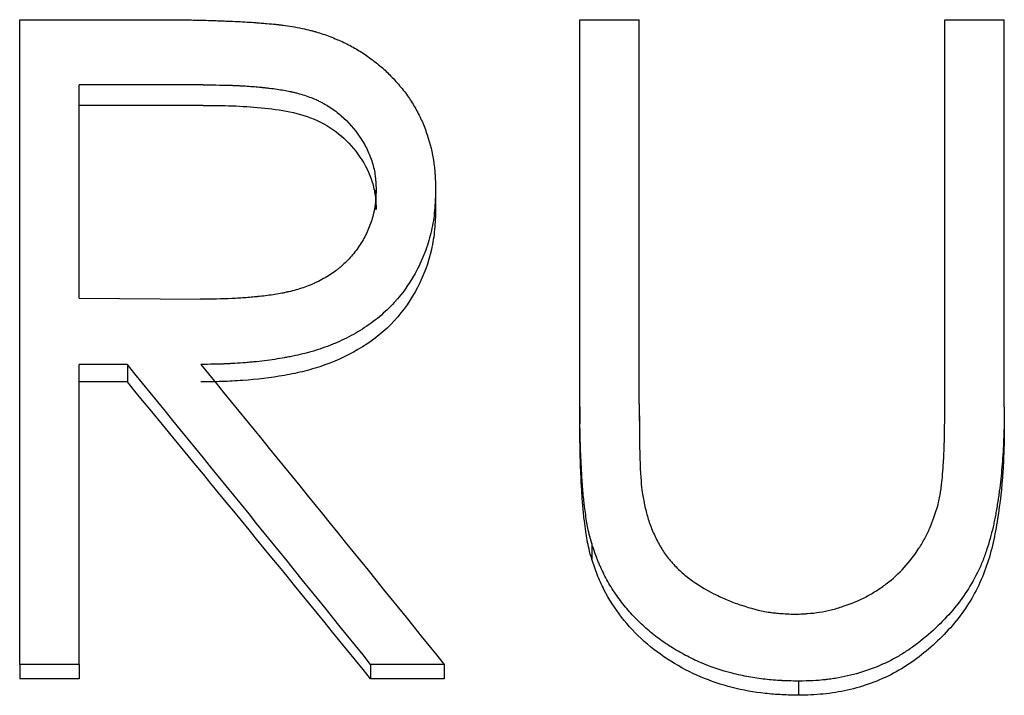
# Model space of a CAD drawing. Header units: millimetres. Extents: x 0 to 594, y 0 to 420.
# Tile 11 of 17: x 189.31 to 196.74, y 227.27 to 232.37. Entities that reach past the tile are written whole.
import ezdxf

# ---------------------------------------------------------------- set-up
doc = ezdxf.new("R2010")
doc.units = ezdxf.units.MM

msp = doc.modelspace()

# ---------------------------------------------------------------- linework, layer by layer
at = {"color": 7, "linetype": 'Continuous', "lineweight": 25}
for p, q in [((189.3069, 232.3719), (190.3075, 232.3719)), ((189.3069, 227.5054), (189.3069, 232.3719)), ((193.5376, 232.3719), (193.9864, 232.3719)), ((193.5376, 229.4501), (193.5376, 232.3719)), ((193.9864, 229.4736), (193.9864, 232.3719)), ((196.2941, 229.4736), (196.2941, 232.3719)), ((196.2941, 232.3719), (196.7428, 232.3719)), ((196.7428, 229.4501), (196.7428, 232.3719)), ((190.6931, 231.8799), (189.7556, 231.8799)), ((189.7556, 230.2689), (189.7556, 231.8799)), ((190.6931, 231.7251), (189.7556, 231.7251)), ((191.9992, 230.94), (191.9992, 231.0863)), ((192.4479, 231.0854), (192.4479, 230.939)), ((189.7556, 230.2689), (190.6711, 230.2621)), ((190.1202, 229.7697), (189.7556, 229.7697)), ((189.7556, 227.5054), (189.7556, 229.7697)), ((190.1202, 229.7697), (190.1202, 229.6376)), ((190.1202, 229.6376), (189.7556, 229.6376)), ((193.9864, 229.4736), (193.9864, 229.3446)), ((193.5376, 229.4501), (193.5376, 229.3214)), ((196.7428, 229.4501), (196.7428, 229.3214)), ((193.6268, 228.4179), (193.6268, 228.3002)), ((189.7556, 227.5054), (189.3069, 227.5054)), ((189.3069, 227.5054), (189.3069, 227.3976)), ((189.7556, 227.5054), (189.7556, 227.3976)), ((191.9571, 227.5054), (191.9571, 227.3976)), ((192.512, 227.5054), (191.9571, 227.5054)), ((192.512, 227.5054), (192.512, 227.3976)), ((189.7556, 227.3976), (189.3069, 227.3976)), ((192.512, 227.3976), (191.9571, 227.3976)), ((195.1893, 227.3789), (195.1893, 227.2724))]:
    msp.add_line(p, q, dxfattribs=at)
for points, knots in [([(190.3075, 232.3719), (190.3729, 232.3717), (190.4292, 232.3715), (190.5003, 232.371), (190.5217, 232.3708), (190.5504, 232.3706), (190.5595, 232.3705), (190.5722, 232.3703), (190.5762, 232.3703), (190.5841, 232.3702), (190.5874, 232.3701), (190.6257, 232.3696), (190.6664, 232.3687), (190.7374, 232.3666), (190.7627, 232.3657), (190.8032, 232.3644), (190.8171, 232.3639), (190.8386, 232.3631), (190.8458, 232.3628), (190.8606, 232.3622), (190.8689, 232.3619), (190.929, 232.3596), (190.9786, 232.3572), (191.0472, 232.3531), (191.0691, 232.3516), (191.0953, 232.3497), (191.0995, 232.3494), (191.1148, 232.3482), (191.1223, 232.3476), (191.1441, 232.3459), (191.1579, 232.3447), (191.197, 232.3414), (191.2199, 232.3393), (191.2497, 232.3363), (191.2589, 232.3354), (191.2757, 232.3335), (191.2863, 232.3323), (191.3389, 232.3253), (191.3867, 232.3173), (191.4403, 232.3067)], [0, 0, 0, 0, 0.125, 0.125, 0.1875, 0.1875, 0.21875, 0.21875, 0.234375, 0.234375, 0.25, 0.25, 0.375, 0.375, 0.4375, 0.4375, 0.46875, 0.46875, 0.484375, 0.484375, 0.5, 0.5, 0.625, 0.625, 0.6875, 0.6875, 0.703125, 0.703125, 0.71875, 0.71875, 0.75, 0.75, 0.8125, 0.8125, 0.84375, 0.84375, 0.875, 0.875, 1, 1, 1, 1]), ([(191.4403, 232.3067), (191.464, 232.3011), (191.4847, 232.296), (191.5113, 232.2893), (191.5194, 232.2872), (191.5305, 232.2842), (191.5339, 232.2833), (191.5389, 232.2819), (191.5405, 232.2814), (191.5436, 232.2805), (191.5446, 232.2803), (191.5792, 232.2703), (191.6142, 232.2584), (191.6864, 232.2308), (191.7208, 232.2162), (191.7865, 232.1851), (191.817, 232.1691), (191.8775, 232.1336), (191.9076, 232.1142), (191.967, 232.0721), (191.9973, 232.0487), (192.0395, 232.0134), (192.053, 232.0016), (192.0787, 231.978), (192.0905, 231.9667), (192.1252, 231.9317), (192.1505, 231.9039), (192.2016, 231.8437), (192.2238, 231.8151), (192.2616, 231.761), (192.2805, 231.7308), (192.307, 231.6834), (192.3155, 231.6675), (192.3308, 231.6368), (192.3382, 231.621), (192.3524, 231.5888), (192.3591, 231.5723), (192.3721, 231.5386), (192.3786, 231.5204), (192.4065, 231.4369), (192.4228, 231.3683), (192.4361, 231.2794), (192.4383, 231.2617), (192.4411, 231.2353), (192.4419, 231.2265), (192.443, 231.2134), (192.4434, 231.209), (192.4438, 231.2025), (192.444, 231.2003), (192.4443, 231.1959), (192.4444, 231.1931), (192.446, 231.168), (192.4471, 231.1326), (192.4479, 231.0854)], [0, 0, 0, 0, 0.03125, 0.03125, 0.046875, 0.046875, 0.054688, 0.054688, 0.058594, 0.058594, 0.0625, 0.0625, 0.125, 0.125, 0.1875, 0.1875, 0.25, 0.25, 0.3125, 0.3125, 0.375, 0.375, 0.40625, 0.40625, 0.4375, 0.4375, 0.5, 0.5, 0.5625, 0.5625, 0.625, 0.625, 0.65625, 0.65625, 0.6875, 0.6875, 0.71875, 0.71875, 0.75, 0.75, 0.875, 0.875, 0.90625, 0.90625, 0.921875, 0.921875, 0.929688, 0.929688, 0.933594, 0.933594, 0.9375, 0.9375, 1, 1, 1, 1]), ([(190.6931, 231.8799), (190.7847, 231.8797), (190.8577, 231.8786), (190.9138, 231.8765), (190.917, 231.8764), (190.9218, 231.8762), (190.9243, 231.8761), (190.9315, 231.8758), (190.9363, 231.8756), (190.9507, 231.8749), (190.9602, 231.8745), (190.9885, 231.873), (191.007, 231.8719), (191.0617, 231.8683), (191.0968, 231.8654), (191.1327, 231.8618), (191.1361, 231.8615), (191.1415, 231.8609), (191.1442, 231.8606), (191.1522, 231.8598), (191.1575, 231.8592), (191.1733, 231.8575), (191.1835, 231.8563), (191.2135, 231.8527), (191.2325, 231.8502), (191.2866, 231.8424), (191.3188, 231.8367), (191.3489, 231.8303), (191.3521, 231.8296), (191.357, 231.8285), (191.3595, 231.8279), (191.3668, 231.8263), (191.3717, 231.8252), (191.3861, 231.8217), (191.3956, 231.8193), (191.4234, 231.812), (191.4414, 231.8067), (191.4932, 231.79), (191.5251, 231.7776), (191.5617, 231.7605), (191.5708, 231.7561), (191.5869, 231.7479), (191.5949, 231.7436), (191.6185, 231.7305), (191.6339, 231.7213), (191.6792, 231.692), (191.7079, 231.6705), (191.7898, 231.5996), (191.8361, 231.5469), (191.8971, 231.4557), (191.9155, 231.4237), (191.9463, 231.3601), (191.959, 231.3279), (191.9742, 231.2789), (191.9789, 231.2609), (191.9864, 231.2264), (191.9894, 231.2092), (191.9919, 231.1897), (191.992, 231.1889), (191.9923, 231.1858), (191.9925, 231.1842), (191.9931, 231.1793), (191.9934, 231.1758), (191.9944, 231.1649), (191.9951, 231.1568), (191.997, 231.1304), (191.9981, 231.1099), (191.9992, 231.0863)], [0, 0, 0, 0, 0.125, 0.125, 0.128906, 0.128906, 0.132812, 0.132812, 0.140625, 0.140625, 0.15625, 0.15625, 0.1875, 0.1875, 0.25, 0.25, 0.253906, 0.253906, 0.257812, 0.257812, 0.265625, 0.265625, 0.28125, 0.28125, 0.3125, 0.3125, 0.375, 0.375, 0.378906, 0.378906, 0.382812, 0.382812, 0.390625, 0.390625, 0.40625, 0.40625, 0.4375, 0.4375, 0.5, 0.5, 0.515625, 0.515625, 0.53125, 0.53125, 0.5625, 0.5625, 0.625, 0.625, 0.75, 0.75, 0.8125, 0.8125, 0.875, 0.875, 0.90625, 0.90625, 0.9375, 0.9375, 0.941406, 0.941406, 0.945312, 0.945312, 0.953125, 0.953125, 0.96875, 0.96875, 1, 1, 1, 1]), ([(190.6931, 231.7251), (190.7661, 231.7247), (190.9122, 231.7239), (191.1308, 231.7094), (191.348, 231.6822), (191.5587, 231.6197), (191.7423, 231.5014), (191.8843, 231.3405), (191.9644, 231.1816), (191.9946, 231.0447), (191.9977, 230.9749), (191.9992, 230.94)], [0, 0, 0, 0, 0.1251991, 0.250384, 0.3755219, 0.5004402, 0.6250109, 0.7500905, 0.8748831, 0.9374138, 1, 1, 1, 1]), ([(191.9992, 231.0863), (191.9972, 231.0382), (191.9947, 231.0023), (191.9915, 230.977), (191.9911, 230.9741), (191.9905, 230.9698), (191.9902, 230.9676), (191.9893, 230.9611), (191.9886, 230.9568), (191.9864, 230.9437), (191.9847, 230.9349), (191.9791, 230.9084), (191.9745, 230.8906), (191.9586, 230.8364), (191.9459, 230.8027), (191.9157, 230.7369), (191.8983, 230.7054), (191.8688, 230.6601), (191.8579, 230.6445), (191.8357, 230.6151), (191.8242, 230.6009), (191.7883, 230.5595), (191.7626, 230.5337), (191.7282, 230.5036), (191.7221, 230.4985), (191.7086, 230.4877), (191.7017, 230.4823), (191.6804, 230.4665), (191.6656, 230.4562), (191.6191, 230.4264), (191.5853, 230.4078), (191.5398, 230.3861), (191.5326, 230.3828), (191.5161, 230.3755), (191.5078, 230.372), (191.4825, 230.3616), (191.4653, 230.3552), (191.4127, 230.3372), (191.3762, 230.3268), (191.3337, 230.3172), (191.3302, 230.3164), (191.3219, 230.3146), (191.3177, 230.3137), (191.305, 230.311), (191.2964, 230.3093), (191.2703, 230.3043), (191.2524, 230.3011), (191.1973, 230.2922), (191.1585, 230.2871), (191.1127, 230.2822), (191.1097, 230.2819), (191.1016, 230.281), (191.0975, 230.2806), (191.0852, 230.2794), (191.077, 230.2786), (191.0519, 230.2764), (191.0349, 230.275), (190.9828, 230.2711), (190.9468, 230.2689), (190.8352, 230.2638), (190.7556, 230.2621), (190.6711, 230.2621)], [0, 0, 0, 0, 0.0625, 0.0625, 0.066406, 0.066406, 0.070312, 0.070312, 0.078125, 0.078125, 0.09375, 0.09375, 0.125, 0.125, 0.1875, 0.1875, 0.25, 0.25, 0.28125, 0.28125, 0.3125, 0.3125, 0.375, 0.375, 0.390625, 0.390625, 0.40625, 0.40625, 0.4375, 0.4375, 0.5, 0.5, 0.515625, 0.515625, 0.53125, 0.53125, 0.5625, 0.5625, 0.625, 0.625, 0.632812, 0.632812, 0.640625, 0.640625, 0.65625, 0.65625, 0.6875, 0.6875, 0.75, 0.75, 0.757812, 0.757812, 0.765625, 0.765625, 0.78125, 0.78125, 0.8125, 0.8125, 0.875, 0.875, 1, 1, 1, 1]), ([(192.4479, 231.0854), (192.4468, 231.0513), (192.4456, 231.0215), (192.4436, 230.9833), (192.4429, 230.9716), (192.4419, 230.9556), (192.4415, 230.9506), (192.441, 230.9434), (192.4408, 230.9411), (192.4405, 230.9377), (192.4404, 230.9366), (192.4402, 230.9344), (192.4402, 230.9339), (192.4355, 230.881), (192.4278, 230.8312), (192.405, 230.7302), (192.3906, 230.6808), (192.3557, 230.5843), (192.3357, 230.5382), (192.2638, 230.3976), (192.2051, 230.3128), (192.1009, 230.1992), (192.0635, 230.1635), (192.0034, 230.1135), (191.9827, 230.0974), (191.9399, 230.0662), (191.9172, 230.0508), (191.851, 230.0088), (191.8053, 229.9833), (191.7346, 229.9489), (191.7106, 229.9381), (191.6741, 229.9228), (191.6618, 229.9179), (191.6371, 229.9084), (191.6256, 229.9041), (191.5852, 229.8897), (191.5591, 229.8811), (191.5213, 229.8695), (191.5089, 229.8658), (191.4846, 229.859), (191.4721, 229.8557), (191.4387, 229.8474), (191.4147, 229.8419), (191.376, 229.8337), (191.3626, 229.8309), (191.3419, 229.8269), (191.3349, 229.8255), (191.3242, 229.8235), (191.3207, 229.8229), (191.3134, 229.8215), (191.3091, 229.8207), (191.2586, 229.8115), (191.2087, 229.804), (191.1301, 229.7942), (191.1033, 229.7913), (191.0622, 229.7872), (191.0483, 229.786), (191.0203, 229.7835), (191.005, 229.7823), (190.9653, 229.7793), (190.9389, 229.7776), (190.8993, 229.7755), (190.8861, 229.7748), (190.8664, 229.7739), (190.8598, 229.7737), (190.85, 229.7733), (190.8467, 229.7732), (190.8401, 229.7729), (190.8357, 229.7728), (190.7985, 229.7715), (190.7457, 229.7706), (190.6751, 229.7697)], [0, 0, 0, 0, 0.03125, 0.03125, 0.046875, 0.046875, 0.054688, 0.054688, 0.058594, 0.058594, 0.060547, 0.060547, 0.0625, 0.0625, 0.125, 0.125, 0.1875, 0.1875, 0.25, 0.25, 0.375, 0.375, 0.4375, 0.4375, 0.46875, 0.46875, 0.5, 0.5, 0.5625, 0.5625, 0.59375, 0.59375, 0.609375, 0.609375, 0.625, 0.625, 0.65625, 0.65625, 0.671875, 0.671875, 0.6875, 0.6875, 0.71875, 0.71875, 0.734375, 0.734375, 0.742188, 0.742188, 0.746094, 0.746094, 0.75, 0.75, 0.8125, 0.8125, 0.84375, 0.84375, 0.859375, 0.859375, 0.875, 0.875, 0.90625, 0.90625, 0.921875, 0.921875, 0.929688, 0.929688, 0.933594, 0.933594, 0.9375, 0.9375, 1, 1, 1, 1]), ([(192.4479, 230.939), (192.4463, 230.8885), (192.4432, 230.7874), (192.4119, 230.587), (192.3237, 230.3461), (192.1466, 230.0901), (191.9022, 229.8912), (191.6633, 229.7785), (191.4616, 229.7175), (191.2547, 229.6755), (191.0446, 229.6507), (190.8336, 229.6394), (190.7279, 229.6382), (190.6751, 229.6376)], [0, 0, 0, 0, 0.062585, 0.125133, 0.250008, 0.374607, 0.499643, 0.624544, 0.687112, 0.749694, 0.87482, 0.937408, 1, 1, 1, 1]), ([(196.243, 228.7138), (196.2474, 228.7316), (196.2512, 228.7483), (196.2559, 228.7717), (196.2573, 228.7792), (196.2592, 228.7901), (196.2598, 228.7937), (196.2609, 228.8007), (196.2613, 228.8035), (196.2641, 228.8234), (196.2662, 228.8393), (196.2691, 228.863), (196.27, 228.8709), (196.2714, 228.8827), (196.2718, 228.8866), (196.2726, 228.8945), (196.2731, 228.8992), (196.276, 228.9273), (196.2784, 228.9557), (196.2817, 229.0033), (196.2828, 229.02), (196.2843, 229.0463), (196.2848, 229.0553), (196.2856, 229.0691), (196.2858, 229.0737), (196.2862, 229.0808), (196.2863, 229.0831), (196.2865, 229.0867), (196.2866, 229.0879), (196.2867, 229.0903), (196.2868, 229.0921), (196.2906, 229.1684), (196.293, 229.2955), (196.2941, 229.4736)], [0, 0, 0, 0, 0.0625, 0.0625, 0.09375, 0.09375, 0.109375, 0.109375, 0.125, 0.125, 0.1875, 0.1875, 0.21875, 0.21875, 0.234375, 0.234375, 0.25, 0.25, 0.375, 0.375, 0.4375, 0.4375, 0.46875, 0.46875, 0.484375, 0.484375, 0.492188, 0.492188, 0.496094, 0.496094, 0.5, 0.5, 1, 1, 1, 1]), ([(193.6268, 228.4179), (193.6129, 228.467), (193.6024, 228.5101), (193.5916, 228.5657), (193.5888, 228.5825), (193.5827, 228.6223), (193.5797, 228.644), (193.575, 228.6794), (193.5735, 228.6917), (193.5704, 228.7171), (193.5693, 228.7261), (193.5658, 228.7573), (193.5637, 228.7785), (193.5578, 228.8427), (193.5545, 228.8864), (193.5495, 228.9771), (193.5473, 229.0213), (193.5444, 229.0861), (193.5435, 229.1075), (193.5424, 229.1391), (193.542, 229.1496), (193.5414, 229.1652), (193.5413, 229.1704), (193.5409, 229.1807), (193.5407, 229.187), (193.5386, 229.2559), (193.5376, 229.3423), (193.5376, 229.4501)], [0, 0, 0, 0, 0.125, 0.125, 0.1875, 0.1875, 0.25, 0.25, 0.28125, 0.28125, 0.3125, 0.3125, 0.375, 0.375, 0.5, 0.5, 0.625, 0.625, 0.6875, 0.6875, 0.71875, 0.71875, 0.734375, 0.734375, 0.75, 0.75, 1, 1, 1, 1]), ([(196.7428, 229.4501), (196.7425, 229.4101), (196.7422, 229.3749), (196.7415, 229.3294), (196.7413, 229.3155), (196.7409, 229.2964), (196.7408, 229.2904), (196.7405, 229.2818), (196.7405, 229.279), (196.7404, 229.2749), (196.7403, 229.2735), (196.7403, 229.2709), (196.7402, 229.2702), (196.7385, 229.2086), (196.7356, 229.1482), (196.7277, 229.0248), (196.7224, 228.9637), (196.7125, 228.8731), (196.7088, 228.8431), (196.7029, 228.7983), (196.7008, 228.7834), (196.6976, 228.7611), (196.6965, 228.7537), (196.6948, 228.7426), (196.6943, 228.7389), (196.6932, 228.7315), (196.6927, 228.7283), (196.6867, 228.6902), (196.6812, 228.6583), (196.6727, 228.6134), (196.6699, 228.599), (196.6655, 228.578), (196.664, 228.5712), (196.6611, 228.5577), (196.6598, 228.5522), (196.6441, 228.4842), (196.6279, 228.4258), (196.5998, 228.3396), (196.5893, 228.3111), (196.5719, 228.2687), (196.5659, 228.2547), (196.5532, 228.2267), (196.5469, 228.2134), (196.5108, 228.1407), (196.4804, 228.0881), (196.4151, 227.9916), (196.3786, 227.9444), (196.2979, 227.852), (196.2532, 227.8064), (196.158, 227.7188), (196.1092, 227.679), (196.0342, 227.625), (196.009, 227.6081), (195.9578, 227.576), (195.9326, 227.5613), (195.8521, 227.5181), (195.7963, 227.493), (195.6805, 227.4501), (195.6197, 227.4322), (195.5278, 227.4113), (195.4972, 227.4054), (195.4514, 227.3979), (195.4361, 227.3956), (195.4132, 227.3926), (195.4056, 227.3916), (195.3941, 227.3903), (195.3903, 227.3899), (195.3827, 227.389), (195.3778, 227.3885), (195.3315, 227.3839), (195.2696, 227.3807), (195.1893, 227.3789)], [0, 0, 0, 0, 0.03125, 0.03125, 0.046875, 0.046875, 0.054688, 0.054688, 0.058594, 0.058594, 0.060547, 0.060547, 0.0625, 0.0625, 0.125, 0.125, 0.1875, 0.1875, 0.21875, 0.21875, 0.234375, 0.234375, 0.242188, 0.242188, 0.246094, 0.246094, 0.25, 0.25, 0.28125, 0.28125, 0.296875, 0.296875, 0.304688, 0.304688, 0.3125, 0.3125, 0.375, 0.375, 0.40625, 0.40625, 0.421875, 0.421875, 0.4375, 0.4375, 0.5, 0.5, 0.5625, 0.5625, 0.625, 0.625, 0.6875, 0.6875, 0.71875, 0.71875, 0.75, 0.75, 0.8125, 0.8125, 0.875, 0.875, 0.90625, 0.90625, 0.921875, 0.921875, 0.929688, 0.929688, 0.933594, 0.933594, 0.9375, 0.9375, 1, 1, 1, 1]), ([(193.6268, 228.3002), (193.6197, 228.3258), (193.6066, 228.3732), (193.5918, 228.4425), (193.581, 228.5132), (193.5699, 228.5975), (193.5593, 228.6978), (193.5512, 228.8149), (193.5453, 228.9378), (193.5383, 229.1088), (193.5379, 229.2359), (193.5376, 229.3214)], [0, 0, 0, 0, 0.077038, 0.142905, 0.206047, 0.285462, 0.390505, 0.499978, 0.627975, 0.749995, 1, 1, 1, 1]), ([(196.7428, 229.3214), (196.7423, 229.2614), (196.7414, 229.1415), (196.73, 228.9017), (196.7045, 228.6622), (196.6606, 228.4251), (196.6128, 228.2502), (196.5435, 228.0818), (196.4206, 227.8715), (196.2143, 227.643), (195.9148, 227.4231), (195.6202, 227.3177), (195.3754, 227.2775), (195.2513, 227.2741), (195.1893, 227.2724)], [0, 0, 0, 0, 0.062578, 0.125154, 0.250267, 0.312832, 0.375392, 0.437909, 0.500439, 0.625315, 0.750144, 0.8749, 0.937439, 1, 1, 1, 1]), ([(194.0064, 228.8228), (194.01, 228.8006), (194.0132, 228.7812), (194.0175, 228.7563), (194.0188, 228.7487), (194.0207, 228.7383), (194.0213, 228.735), (194.0222, 228.7303), (194.0225, 228.7288), (194.023, 228.7259), (194.0231, 228.7253), (194.0304, 228.688), (194.038, 228.6559), (194.056, 228.5931), (194.0669, 228.5617), (194.0858, 228.5146), (194.0926, 228.4989), (194.107, 228.4676), (194.1142, 228.4528), (194.1398, 228.4033), (194.1573, 228.3738), (194.193, 228.3216), (194.2134, 228.2958), (194.2605, 228.2437), (194.2852, 228.2194), (194.3365, 228.1744), (194.364, 228.1529), (194.4465, 228.0955), (194.5051, 228.061), (194.5986, 228.0149), (194.6306, 228.0005), (194.6937, 227.9746), (194.7259, 227.9627), (194.824, 227.9302), (194.8946, 227.9119), (194.9682, 227.8997), (194.9763, 227.8984), (194.9925, 227.8961), (194.9973, 227.8955), (195.017, 227.8932), (195.0317, 227.8918), (195.0805, 227.8881), (195.1192, 227.8861), (195.1643, 227.8847)], [0, 0, 0, 0, 0.03125, 0.03125, 0.046875, 0.046875, 0.054688, 0.054688, 0.058594, 0.058594, 0.0625, 0.0625, 0.125, 0.125, 0.1875, 0.1875, 0.21875, 0.21875, 0.25, 0.25, 0.3125, 0.3125, 0.375, 0.375, 0.4375, 0.4375, 0.5, 0.5, 0.625, 0.625, 0.6875, 0.6875, 0.75, 0.75, 0.875, 0.875, 0.890625, 0.890625, 0.90625, 0.90625, 0.9375, 0.9375, 1, 1, 1, 1]), ([(195.1643, 227.8847), (195.1847, 227.8855), (195.2026, 227.8862), (195.2257, 227.8873), (195.2327, 227.8877), (195.2423, 227.8883), (195.2454, 227.8884), (195.2497, 227.8887), (195.2511, 227.8888), (195.2539, 227.889), (195.2545, 227.889), (195.2882, 227.8914), (195.3199, 227.895), (195.3765, 227.9039), (195.4055, 227.9098), (195.4502, 227.9209), (195.4653, 227.925), (195.4958, 227.9339), (195.5119, 227.939), (195.5874, 227.9641), (195.6447, 227.9883), (195.7258, 228.0308), (195.7521, 228.0459), (195.803, 228.0783), (195.8272, 228.0951), (195.9493, 228.1885), (196.032, 228.2786), (196.1148, 228.4075), (196.1301, 228.4337), (196.1514, 228.4739), (196.1582, 228.4874), (196.168, 228.5079), (196.1711, 228.5148), (196.1758, 228.5251), (196.1773, 228.5286), (196.1796, 228.5337), (196.1804, 228.5355), (196.1819, 228.5389), (196.1828, 228.5412), (196.2, 228.5816), (196.2199, 228.6388), (196.243, 228.7138)], [0, 0, 0, 0, 0.03125, 0.03125, 0.046875, 0.046875, 0.054688, 0.054688, 0.058594, 0.058594, 0.0625, 0.0625, 0.125, 0.125, 0.1875, 0.1875, 0.21875, 0.21875, 0.25, 0.25, 0.375, 0.375, 0.4375, 0.4375, 0.5, 0.5, 0.75, 0.75, 0.8125, 0.8125, 0.84375, 0.84375, 0.859375, 0.859375, 0.867188, 0.867188, 0.871094, 0.871094, 0.875, 0.875, 1, 1, 1, 1]), ([(195.1893, 227.3789), (195.1612, 227.3795), (195.1366, 227.3802), (195.1049, 227.3812), (195.0952, 227.3815), (195.082, 227.382), (195.0778, 227.3822), (195.0719, 227.3824), (195.0699, 227.3825), (195.0662, 227.3827), (195.0654, 227.3827), (195.0185, 227.385), (194.977, 227.3883), (194.8955, 227.3977), (194.8544, 227.4039), (194.7921, 227.4153), (194.7713, 227.4195), (194.7294, 227.4287), (194.7076, 227.4338), (194.6059, 227.4594), (194.5267, 227.4862), (194.4111, 227.536), (194.373, 227.5542), (194.298, 227.5938), (194.26, 227.6159), (194.189, 227.6606), (194.1545, 227.6845), (194.0876, 227.7352), (194.056, 227.7614), (193.9916, 227.8195), (193.9612, 227.8493), (193.9185, 227.8953), (193.9047, 227.9108), (193.8781, 227.9423), (193.8656, 227.9577), (193.8273, 228.0076), (193.8034, 228.0419), (193.759, 228.1125), (193.7389, 228.1478), (193.7098, 228.2054), (193.7007, 228.2244), (193.6879, 228.2529), (193.6837, 228.2624), (193.6778, 228.2766), (193.6758, 228.2813), (193.6729, 228.2884), (193.672, 228.2907), (193.6701, 228.2954), (193.6689, 228.2985), (193.6581, 228.326), (193.6443, 228.3652), (193.6268, 228.4179)], [0, 0, 0, 0, 0.03125, 0.03125, 0.046875, 0.046875, 0.054688, 0.054688, 0.058594, 0.058594, 0.0625, 0.0625, 0.125, 0.125, 0.1875, 0.1875, 0.21875, 0.21875, 0.25, 0.25, 0.375, 0.375, 0.4375, 0.4375, 0.5, 0.5, 0.5625, 0.5625, 0.625, 0.625, 0.6875, 0.6875, 0.71875, 0.71875, 0.75, 0.75, 0.8125, 0.8125, 0.875, 0.875, 0.90625, 0.90625, 0.921875, 0.921875, 0.929688, 0.929688, 0.933594, 0.933594, 0.9375, 0.9375, 1, 1, 1, 1]), ([(195.1893, 227.2724), (195.147, 227.2733), (195.0626, 227.2752), (194.894, 227.2882), (194.6864, 227.3259), (194.4456, 227.4057), (194.2214, 227.523), (194.0189, 227.6742), (193.8463, 227.8567), (193.735, 228.0327), (193.6662, 228.183), (193.6399, 228.2611), (193.6268, 228.3002)], [0, 0, 0, 0, 0.062555, 0.125101, 0.25013, 0.374082, 0.500092, 0.625049, 0.749985, 0.874916, 0.937451, 1, 1, 1, 1])]:
    msp.add_open_spline(points, degree=3, knots=knots, dxfattribs=at)
for points in [[(191.9571, 227.5054), (191.3448, 228.2647), (190.7325, 229.0198), (190.1202, 229.7697)], [(190.6751, 229.7697), (191.2874, 229.0198), (191.8997, 228.2647), (192.512, 227.5054)], [(191.9571, 227.3976), (191.3448, 228.1487), (190.7325, 228.8957), (190.1202, 229.6376)], [(193.9864, 229.4736), (193.9858, 229.1386), (193.9925, 228.9212), (194.0064, 228.8228)]]:
    msp.add_open_spline(points, degree=3, dxfattribs=at)

doc.saveas('drawing.dxf')
